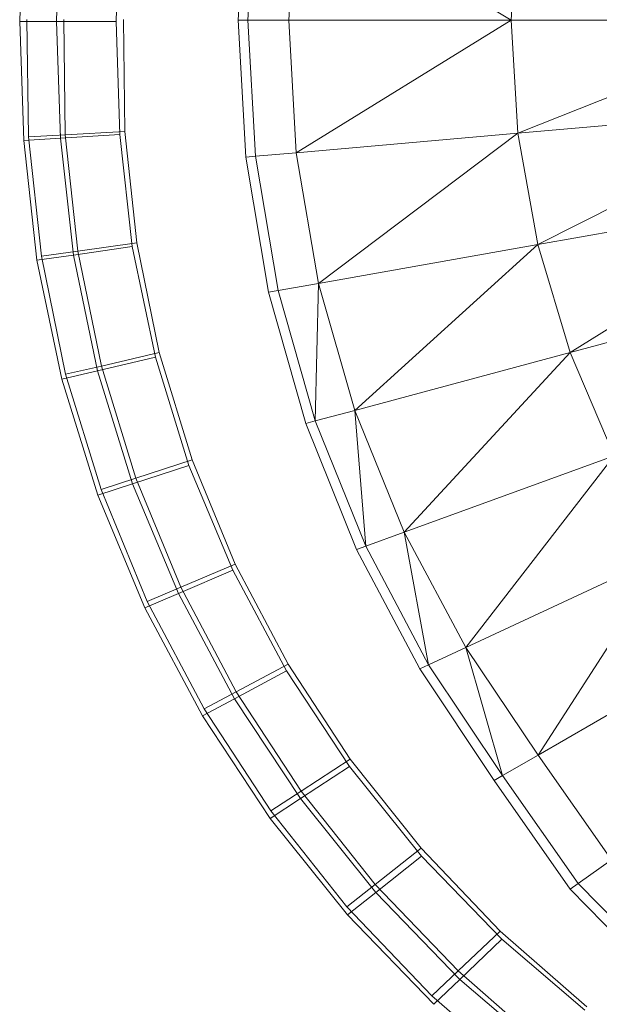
# Model space of a CAD drawing. Header units: metres. Extents: x 391.1 to 427.5, y 12.8 to 28.4.
# Tile 123 of 189: x 406.4495 to 406.5195, y 27.2037 to 27.3227. Entities that reach past the tile are written whole.
import ezdxf

# ---------------------------------------------------------------- set-up
doc = ezdxf.new("R2010")
doc.units = ezdxf.units.M
doc.layers.add('A-DETL-____-MBND', color=7, linetype='Continuous', lineweight=18)

# ---------------------------------------------------------------- blocks, each defined once
blk = doc.blocks.new('Family - Inodor PA-152420-03_CLI_AIRE_P0A')
at = {"layer": 'A-DETL-____-MBND', "color": 253, "true_color": 0xaaaaaa}
for p, q in [((0.0264, 0.19991), (0.02732, 0.21647)), ((0.0285, 0.21636), (0.02758, 0.19991)), ((0.03343, 0.21593), (0.03253, 0.19991)), ((0.05941, 0.19991), (0.03343, 0.21593)), ((0.00049, 0.21462), (0, 0.19975)), ((0.00049, 0.21462), (0, 0.19975)), ((0.00493, 0.21434), (0.00445, 0.19976)), ((0.00493, 0.21434), (0.00445, 0.19976)), ((0.01211, 0.21387), (0.01165, 0.19976)), ((0.01211, 0.21387), (0.01165, 0.19976)), ((0.06022, 0.21359), (0.05941, 0.19991)), ((0.00105, 0.18582), (0.00088, 0.19999)), ((0.00105, 0.18582), (0.00088, 0.19999)), ((0.0055, 0.18606), (0.00533, 0.19999)), ((0.0055, 0.18606), (0.00533, 0.19999)), ((0.01253, 0.19999), (0.01269, 0.18645)), ((0.01269, 0.18645), (0.01253, 0.19999)), ((0.01253, 0.19999), (0.01269, 0.18645)), ((0.01253, 0.19999), (0.01269, 0.18645)), ((0, 0.19975), (0.00445, 0.19976)), ((0.00445, 0.19976), (0, 0.19975)), ((0, 0.19975), (0.00049, 0.18536)), ((0, 0.19975), (0.00049, 0.18536)), ((0.00445, 0.19976), (0.01165, 0.19976)), ((0.01165, 0.19976), (0.00445, 0.19976)), ((0.00445, 0.19976), (0.00493, 0.18565)), ((0.00445, 0.19976), (0.00493, 0.18565)), ((0.01165, 0.19976), (0.01211, 0.18611)), ((0.01165, 0.19976), (0.01211, 0.18611)), ((0.02758, 0.19991), (0.0264, 0.19991)), ((0.02732, 0.18336), (0.0264, 0.19991)), ((0.03253, 0.19991), (0.02758, 0.19991)), ((0.0285, 0.18347), (0.02758, 0.19991)), ((0.05941, 0.19991), (0.03253, 0.19991)), ((0.03343, 0.1839), (0.03253, 0.19991)), ((0.05941, 0.19991), (0.03343, 0.1839)), ((0.09445, 0.19991), (0.05941, 0.19991)), ((0.06022, 0.18624), (0.05941, 0.19991)), ((0.09445, 0.19991), (0.06022, 0.18624)), ((0.09514, 0.1893), (0.06022, 0.18624)), ((0.09514, 0.1893), (0.06262, 0.17278)), ((0.00105, 0.18582), (0.0055, 0.18606)), ((0.0055, 0.18606), (0.00105, 0.18582)), ((0.00262, 0.17137), (0.00105, 0.18582)), ((0.00262, 0.17137), (0.00105, 0.18582)), ((0.00493, 0.18565), (0.01211, 0.18611)), ((0.01211, 0.18611), (0.00493, 0.18565)), ((0.0055, 0.18606), (0.01269, 0.18645)), ((0.01269, 0.18645), (0.0055, 0.18606)), ((0.00702, 0.17199), (0.0055, 0.18606)), ((0.00702, 0.17199), (0.0055, 0.18606)), ((0.01211, 0.18611), (0.01361, 0.17255)), ((0.01211, 0.18611), (0.01361, 0.17255)), ((0.01269, 0.18645), (0.01414, 0.173)), ((0.01414, 0.173), (0.01269, 0.18645)), ((0.01269, 0.18645), (0.01414, 0.173)), ((0.01269, 0.18645), (0.01414, 0.173)), ((0.06022, 0.18624), (0.03343, 0.1839)), ((0.06022, 0.18624), (0.03611, 0.1681)), ((0.06262, 0.17278), (0.06022, 0.18624)), ((0.00049, 0.18536), (0.00493, 0.18565)), ((0.00493, 0.18565), (0.00049, 0.18536)), ((0.00049, 0.18536), (0.00209, 0.1709)), ((0.00049, 0.18536), (0.00209, 0.1709)), ((0.00493, 0.18565), (0.00649, 0.17153)), ((0.00493, 0.18565), (0.00649, 0.17153)), ((0.0285, 0.18347), (0.02732, 0.18336)), ((0.03007, 0.16704), (0.02732, 0.18336)), ((0.03343, 0.1839), (0.0285, 0.18347)), ((0.03124, 0.16724), (0.0285, 0.18347)), ((0.03611, 0.1681), (0.03343, 0.1839)), ((0.09718, 0.17887), (0.06262, 0.17278)), ((0.09718, 0.17887), (0.06653, 0.15973)), ((0.00702, 0.17199), (0.01414, 0.173)), ((0.01414, 0.173), (0.00702, 0.17199)), ((0.01414, 0.173), (0.01687, 0.15973)), ((0.01687, 0.15973), (0.01414, 0.173)), ((0.01414, 0.173), (0.01687, 0.15973)), ((0.01414, 0.173), (0.01687, 0.15973)), ((0.06262, 0.17278), (0.03611, 0.1681)), ((0.06262, 0.17278), (0.0405, 0.15275)), ((0.06653, 0.15973), (0.06262, 0.17278)), ((0.00209, 0.1709), (0.00649, 0.17153)), ((0.00649, 0.17153), (0.00209, 0.1709)), ((0.00262, 0.17137), (0.00702, 0.17199)), ((0.00702, 0.17199), (0.00262, 0.17137)), ((0.00649, 0.17153), (0.01361, 0.17255)), ((0.01361, 0.17255), (0.00649, 0.17153)), ((0.00649, 0.17153), (0.0094, 0.15754)), ((0.00649, 0.17153), (0.0094, 0.15754)), ((0.00987, 0.15811), (0.00702, 0.17199)), ((0.00987, 0.15811), (0.00702, 0.17199)), ((0.01361, 0.17255), (0.0164, 0.15918)), ((0.01361, 0.17255), (0.0164, 0.15918)), ((0.00209, 0.1709), (0.00508, 0.15653)), ((0.00209, 0.1709), (0.00508, 0.15653)), ((0.00555, 0.15711), (0.00262, 0.17137)), ((0.00555, 0.15711), (0.00262, 0.17137)), ((0.03611, 0.1681), (0.03124, 0.16724)), ((0.03611, 0.1681), (0.03573, 0.15147)), ((0.0405, 0.15275), (0.03611, 0.1681)), ((0.1005, 0.16883), (0.06653, 0.15973)), ((0.03124, 0.16724), (0.03007, 0.16704)), ((0.03458, 0.15117), (0.03007, 0.16704)), ((0.03573, 0.15147), (0.03124, 0.16724)), ((0.00987, 0.15811), (0.01687, 0.15973)), ((0.01687, 0.15973), (0.00987, 0.15811)), ((0.01687, 0.15973), (0.02086, 0.14675)), ((0.02086, 0.14675), (0.01687, 0.15973)), ((0.01687, 0.15973), (0.02086, 0.14675)), ((0.01687, 0.15973), (0.02086, 0.14675)), ((0.06653, 0.15973), (0.0405, 0.15275)), ((0.06653, 0.15973), (0.04648, 0.13803)), ((0.07185, 0.14726), (0.06653, 0.15973)), ((0.0094, 0.15754), (0.0164, 0.15918)), ((0.0164, 0.15918), (0.0094, 0.15754)), ((0.0164, 0.15918), (0.02046, 0.1461)), ((0.0164, 0.15918), (0.02046, 0.1461)), ((0.00508, 0.15653), (0.0094, 0.15754)), ((0.0094, 0.15754), (0.00508, 0.15653)), ((0.00555, 0.15711), (0.00987, 0.15811)), ((0.00987, 0.15811), (0.00555, 0.15711)), ((0.0094, 0.15754), (0.01365, 0.14386)), ((0.0094, 0.15754), (0.01365, 0.14386)), ((0.01404, 0.14454), (0.00987, 0.15811)), ((0.01404, 0.14454), (0.00987, 0.15811)), ((0.00508, 0.15653), (0.00944, 0.14248)), ((0.00508, 0.15653), (0.00944, 0.14248)), ((0.00983, 0.14317), (0.00555, 0.15711)), ((0.00983, 0.14317), (0.00555, 0.15711)), ((0.0405, 0.15275), (0.03573, 0.15147)), ((0.04648, 0.13803), (0.0405, 0.15275)), ((0.0405, 0.15275), (0.04183, 0.13633)), ((0.03573, 0.15147), (0.03458, 0.15117)), ((0.04183, 0.13633), (0.03573, 0.15147)), ((0.04072, 0.13593), (0.03458, 0.15117)), ((0.01404, 0.14454), (0.02086, 0.14675)), ((0.02086, 0.14675), (0.01404, 0.14454)), ((0.02086, 0.14675), (0.02606, 0.13416)), ((0.02606, 0.13416), (0.02086, 0.14675)), ((0.02086, 0.14675), (0.02606, 0.13416)), ((0.02086, 0.14675), (0.02606, 0.13416)), ((0.07185, 0.14726), (0.04648, 0.13803)), ((0.07185, 0.14726), (0.05392, 0.12409)), ((0.01365, 0.14386), (0.02046, 0.1461)), ((0.02046, 0.1461), (0.01365, 0.14386)), ((0.02046, 0.1461), (0.02575, 0.13342)), ((0.02046, 0.1461), (0.02575, 0.13342)), ((0.00983, 0.14317), (0.01404, 0.14454)), ((0.01404, 0.14454), (0.00983, 0.14317)), ((0.01948, 0.13137), (0.01404, 0.14454)), ((0.01948, 0.13137), (0.01404, 0.14454)), ((0.00944, 0.14248), (0.01365, 0.14386)), ((0.01365, 0.14386), (0.00944, 0.14248)), ((0.01542, 0.12965), (0.00983, 0.14317)), ((0.01542, 0.12965), (0.00983, 0.14317)), ((0.01365, 0.14386), (0.01919, 0.13061)), ((0.01365, 0.14386), (0.01919, 0.13061)), ((0.00944, 0.14248), (0.01513, 0.12887)), ((0.00944, 0.14248), (0.01513, 0.12887)), ((0.04648, 0.13803), (0.04183, 0.13633)), ((0.05392, 0.12409), (0.04648, 0.13803)), ((0.04648, 0.13803), (0.04943, 0.122)), ((0.04183, 0.13633), (0.04072, 0.13593)), ((0.04836, 0.1215), (0.04072, 0.13593)), ((0.04943, 0.122), (0.04183, 0.13633)), ((0.07843, 0.13552), (0.05392, 0.12409)), ((0.06265, 0.11108), (0.07843, 0.13552)), ((0.01919, 0.13061), (0.02575, 0.13342)), ((0.02575, 0.13342), (0.01919, 0.13061)), ((0.01948, 0.13137), (0.02606, 0.13416)), ((0.02606, 0.13416), (0.01948, 0.13137)), ((0.02575, 0.13342), (0.03224, 0.12126)), ((0.02575, 0.13342), (0.03224, 0.12126)), ((0.02606, 0.13416), (0.03245, 0.12208)), ((0.03245, 0.12208), (0.02606, 0.13416)), ((0.02606, 0.13416), (0.03245, 0.12208)), ((0.02606, 0.13416), (0.03245, 0.12208)), ((0.01542, 0.12965), (0.01948, 0.13137)), ((0.01948, 0.13137), (0.01542, 0.12965)), ((0.02616, 0.11873), (0.01948, 0.13137)), ((0.02616, 0.11873), (0.01948, 0.13137)), ((0.01513, 0.12887), (0.01919, 0.13061)), ((0.01919, 0.13061), (0.01513, 0.12887)), ((0.01919, 0.13061), (0.02597, 0.11789)), ((0.01919, 0.13061), (0.02597, 0.11789)), ((0.01513, 0.12887), (0.0221, 0.11581)), ((0.01513, 0.12887), (0.0221, 0.11581)), ((0.02228, 0.11667), (0.01542, 0.12965)), ((0.02228, 0.11667), (0.01542, 0.12965)), ((0.05392, 0.12409), (0.04943, 0.122)), ((0.06265, 0.11108), (0.05392, 0.12409)), ((0.05392, 0.12409), (0.05837, 0.10861)), ((0.0861, 0.12462), (0.06265, 0.11108)), ((0.02616, 0.11873), (0.03245, 0.12208)), ((0.03245, 0.12208), (0.02616, 0.11873)), ((0.03245, 0.12208), (0.03995, 0.11059)), ((0.03995, 0.11059), (0.03245, 0.12208)), ((0.03245, 0.12208), (0.03995, 0.11059)), ((0.03245, 0.12208), (0.03995, 0.11059)), ((0.04943, 0.122), (0.04836, 0.1215)), ((0.05734, 0.10801), (0.04836, 0.1215)), ((0.05837, 0.10861), (0.04943, 0.122)), ((0.02597, 0.11789), (0.03224, 0.12126)), ((0.03224, 0.12126), (0.02597, 0.11789)), ((0.03224, 0.12126), (0.03987, 0.10971)), ((0.03224, 0.12126), (0.03987, 0.10971)), ((0.0221, 0.11581), (0.02597, 0.11789)), ((0.02597, 0.11789), (0.0221, 0.11581)), ((0.02228, 0.11667), (0.02616, 0.11873)), ((0.02616, 0.11873), (0.02228, 0.11667)), ((0.02597, 0.11789), (0.03394, 0.10581)), ((0.02597, 0.11789), (0.03394, 0.10581)), ((0.03401, 0.10672), (0.02616, 0.11873)), ((0.03401, 0.10672), (0.02616, 0.11873)), ((0.03034, 0.10433), (0.02228, 0.11667)), ((0.03034, 0.10433), (0.02228, 0.11667)), ((0.0221, 0.11581), (0.03028, 0.1034)), ((0.0221, 0.11581), (0.03028, 0.1034)), ((0.06265, 0.11108), (0.05837, 0.10861)), ((0.07154, 0.0984), (0.06265, 0.11108)), ((0.03394, 0.10581), (0.03987, 0.10971)), ((0.03987, 0.10971), (0.03394, 0.10581)), ((0.03401, 0.10672), (0.03995, 0.11059)), ((0.03995, 0.11059), (0.03401, 0.10672)), ((0.03987, 0.10971), (0.04857, 0.09887)), ((0.03987, 0.10971), (0.04857, 0.09887)), ((0.03995, 0.11059), (0.04853, 0.0998)), ((0.04853, 0.0998), (0.03995, 0.11059)), ((0.03995, 0.11059), (0.04853, 0.0998)), ((0.03995, 0.11059), (0.04853, 0.0998)), ((0.05837, 0.10861), (0.05734, 0.10801)), ((0.06749, 0.09556), (0.05837, 0.10861)), ((0.06652, 0.09488), (0.05734, 0.10801)), ((0.03034, 0.10433), (0.03401, 0.10672)), ((0.03401, 0.10672), (0.03034, 0.10433)), ((0.04298, 0.09544), (0.03401, 0.10672)), ((0.04298, 0.09544), (0.03401, 0.10672)), ((0.03028, 0.1034), (0.03394, 0.10581)), ((0.03394, 0.10581), (0.03028, 0.1034)), ((0.03394, 0.10581), (0.04304, 0.09447)), ((0.03394, 0.10581), (0.04304, 0.09447)), ((0.03955, 0.09274), (0.03034, 0.10433)), ((0.03955, 0.09274), (0.03034, 0.10433)), ((0.03028, 0.1034), (0.03963, 0.09176)), ((0.03028, 0.1034), (0.03963, 0.09176)), ((0.04298, 0.09544), (0.04853, 0.0998)), ((0.04853, 0.0998), (0.04298, 0.09544)), ((0.04304, 0.09447), (0.04857, 0.09887)), ((0.04857, 0.09887), (0.04304, 0.09447)), ((0.04853, 0.0998), (0.05809, 0.08979)), ((0.05809, 0.08979), (0.04853, 0.0998)), ((0.04853, 0.0998), (0.05809, 0.08979)), ((0.04853, 0.0998), (0.05809, 0.08979)), ((0.04857, 0.09887), (0.05827, 0.08882)), ((0.04857, 0.09887), (0.05827, 0.08882)), ((0.07154, 0.0984), (0.06749, 0.09556)), ((0.03955, 0.09274), (0.04298, 0.09544)), ((0.04298, 0.09544), (0.03955, 0.09274)), ((0.05299, 0.08497), (0.04298, 0.09544)), ((0.05299, 0.08497), (0.04298, 0.09544)), ((0.06749, 0.09556), (0.06652, 0.09488)), ((0.07863, 0.08421), (0.06749, 0.09556)), ((0.03963, 0.09176), (0.04304, 0.09447)), ((0.04304, 0.09447), (0.03963, 0.09176)), ((0.04304, 0.09447), (0.0532, 0.08395)), ((0.04304, 0.09447), (0.0532, 0.08395)), ((0.07772, 0.08345), (0.06652, 0.09488)), ((0.04983, 0.08198), (0.03955, 0.09274)), ((0.04983, 0.08198), (0.03955, 0.09274)), ((0.03963, 0.09176), (0.05007, 0.08095)), ((0.03963, 0.09176), (0.05007, 0.08095)), ((0.05299, 0.08497), (0.05809, 0.08979)), ((0.05809, 0.08979), (0.05299, 0.08497)), ((0.05809, 0.08979), (0.06857, 0.08065)), ((0.06857, 0.08065), (0.05809, 0.08979)), ((0.05809, 0.08979), (0.06857, 0.08065)), ((0.05809, 0.08979), (0.06857, 0.08065)), ((0.0532, 0.08395), (0.05827, 0.08882)), ((0.05827, 0.08882), (0.0532, 0.08395)), ((0.05827, 0.08882), (0.06832, 0.08023)), ((0.05827, 0.08882), (0.06832, 0.08023)), ((0.04983, 0.08198), (0.05299, 0.08497)), ((0.05299, 0.08497), (0.04983, 0.08198)), ((0.06423, 0.07516), (0.05299, 0.08497)), ((0.06423, 0.07516), (0.05299, 0.08497)), ((0.05007, 0.08095), (0.0532, 0.08395)), ((0.0532, 0.08395), (0.05007, 0.08095)), ((0.0532, 0.08395), (0.06401, 0.07472)), ((0.0532, 0.08395), (0.06401, 0.07472)), ((0.06155, 0.07176), (0.04983, 0.08198)), ((0.06155, 0.07176), (0.04983, 0.08198))]:
    blk.add_line(p, q, dxfattribs=at)
blk = doc.blocks.new('LONDR55-XX_ZZ-ARQ-CAA-M3D-Londres55_ifc-1-03_CLI_AIRE_P0A')
at = {"layer": 'A-DETL-____-MBND', "color": 253, "lineweight": 18, "true_color": 0xaaaaaa}
blk.add_blockref('Family - Inodor PA-152420-03_CLI_AIRE_P0A', (406.44946, 27.12274), dxfattribs=at)

msp = doc.modelspace()

# ---------------------------------------------------------------- block references
at = {"lineweight": 5}
msp.add_blockref('LONDR55-XX_ZZ-ARQ-CAA-M3D-Londres55_ifc-1-03_CLI_AIRE_P0A', (0, 0), dxfattribs=at)

doc.saveas('drawing.dxf')
